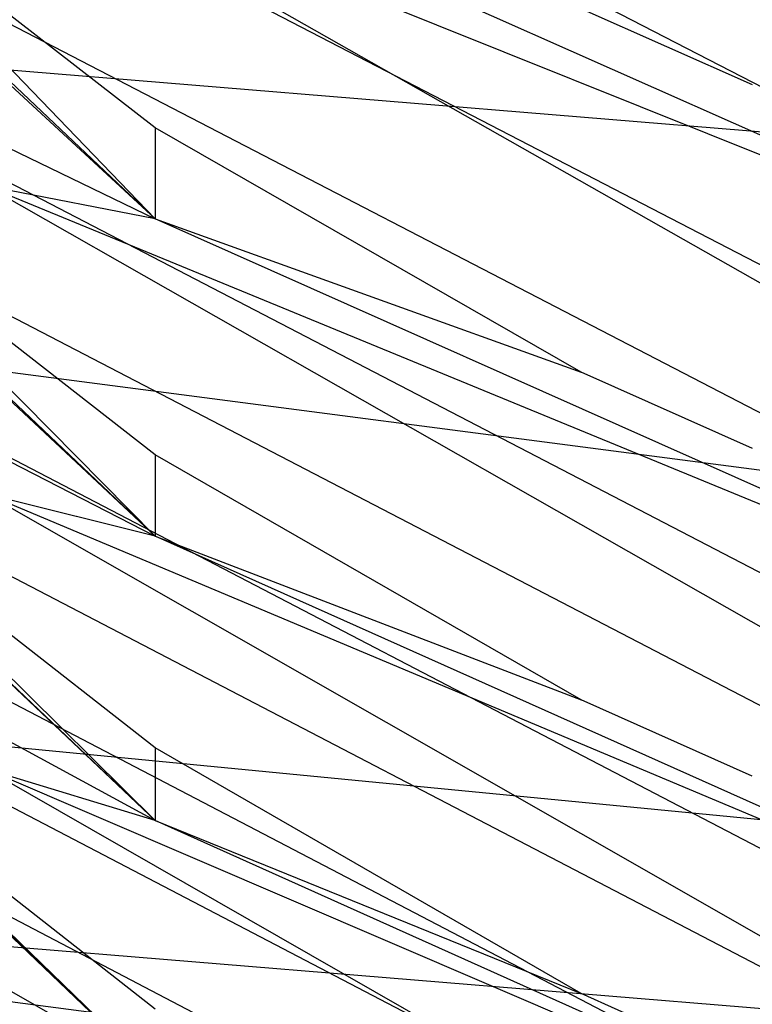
# Model space of a CAD drawing. Extents: x 0.1 to 26.5, y -19.1 to 0.
# Tile 71 of 256: x 13.1009 to 13.1778, y -13.5094 to -13.4061. Entities that reach past the tile are written whole.
import ezdxf

# ---------------------------------------------------------------- set-up
doc = ezdxf.new("R2010")
doc.units = 0
doc.header["$LTSCALE"] = 2.54
doc.layers.get('0').update_dxf_attribs({"linetype": 'CONTINUOUS'})

# ---------------------------------------------------------------- blocks, each defined once
blk = doc.blocks.new('7777_STL')
at = {"color": 0}
for p, q in [((13.01836, -13.33783, 9.72754), (13.1151, -13.42701, 9.79855)), ((13.01836, -13.33783, 9.72754), (13.1151, -13.42701, 9.79855)), ((13.03313, -13.34958, 9.7851), (13.1151, -13.42701, 9.79855)), ((13.03313, -13.34958, 9.7851), (13.1151, -13.42701, 9.79855)), ((13.01836, -13.36989, 9.52686), (13.1151, -13.4603, 9.5962)), ((13.01836, -13.36989, 9.52686), (13.1151, -13.4603, 9.5962)), ((13.23575, -13.44264, 9.85731), (13.09872, -13.37191, 9.84425)), ((13.23575, -13.44264, 9.85731), (13.09872, -13.37191, 9.84425)), ((13.03313, -13.38265, 9.5841), (13.1151, -13.4603, 9.5962)), ((13.03313, -13.38265, 9.5841), (13.1151, -13.4603, 9.5962)), ((13.09743, -13.38768, 9.94359), (13.22729, -13.43985, 10.01014)), ((13.09743, -13.38768, 9.94359), (13.18235, -13.43588, 9.95249)), ((13.09743, -13.38768, 9.94359), (13.22729, -13.43985, 10.01014)), ((13.09743, -13.38768, 9.94359), (13.18235, -13.43588, 9.95249)), ((13.1151, -13.41748, 9.85267), (13.07856, -13.38914, 9.84743)), ((13.07856, -13.38914, 9.84743), (13.1151, -13.42701, 9.79855)), ((13.07856, -13.38914, 9.84743), (13.1151, -13.42701, 9.79855)), ((13.1151, -13.41748, 9.85267), (13.07856, -13.38914, 9.84743)), ((13.22729, -13.43985, 10.01014), (13.11509, -13.39004, 10.00055)), ((13.22729, -13.43985, 10.01014), (13.11509, -13.39004, 10.00055)), ((13.09872, -13.39047, 9.73628), (13.23575, -13.46142, 9.74807)), ((13.09872, -13.39047, 9.73628), (13.23575, -13.46142, 9.74807)), ((13.01836, -13.39857, 9.32585), (13.1151, -13.49012, 9.39358)), ((13.01836, -13.39857, 9.32585), (13.1151, -13.49012, 9.39358)), ((13.17777, -13.41298, 10.06146), (13.15982, -13.40501, 10.05983)), ((13.17777, -13.41298, 10.06146), (13.15982, -13.40501, 10.05983)), ((13.23575, -13.47696, 9.65453), (13.09872, -13.40601, 9.64274)), ((13.23575, -13.47696, 9.65453), (13.09872, -13.40601, 9.64274)), ((13.05854, -13.40801, 31.841), (13.29854, -13.42771, 31.841)), ((13.05854, -13.40801, 31.841), (13.29854, -13.42771, 31.841)), ((13.08227, -13.41118, 9.73972), (13.1151, -13.42701, 9.79855)), ((13.08227, -13.41118, 9.73972), (13.1151, -13.42701, 9.79855)), ((13.03313, -13.41227, 9.38278), (13.1151, -13.49012, 9.39358)), ((13.03313, -13.41227, 9.38278), (13.1151, -13.49012, 9.39358)), ((13.15982, -13.44309, 9.8574), (13.1151, -13.41748, 9.85267)), ((13.1151, -13.41748, 9.85267), (13.1151, -13.42701, 9.79855)), ((13.1151, -13.41748, 9.85267), (13.1151, -13.42701, 9.79855)), ((13.15982, -13.44309, 9.8574), (13.1151, -13.41748, 9.85267)), ((13.09872, -13.42266, 9.5347), (13.23575, -13.4938, 9.54527)), ((13.09872, -13.42266, 9.5347), (13.23575, -13.4938, 9.54527)), ((13.01836, -13.42404, 9.12459), (13.1151, -13.51664, 9.19078)), ((13.01836, -13.42404, 9.12459), (13.1151, -13.51664, 9.19078)), ((13.1151, -13.45175, 9.65034), (13.07856, -13.42331, 9.64562)), ((13.07856, -13.42331, 9.64562), (13.1151, -13.4603, 9.5962)), ((13.07856, -13.42331, 9.64562), (13.1151, -13.4603, 9.5962)), ((13.1151, -13.45175, 9.65034), (13.07856, -13.42331, 9.64562)), ((13.09744, -13.42358, 9.74178), (13.22729, -13.47698, 9.80723)), ((13.1151, -13.42701, 9.79855), (13.09744, -13.42358, 9.74178)), ((13.09744, -13.42358, 9.74178), (13.18236, -13.47193, 9.74982)), ((13.09744, -13.42358, 9.74178), (13.22729, -13.47698, 9.80723)), ((13.1151, -13.42701, 9.79855), (13.09744, -13.42358, 9.74178)), ((13.09744, -13.42358, 9.74178), (13.18236, -13.47193, 9.74982)), ((13.1151, -13.42701, 9.79855), (13.15982, -13.44309, 9.8574)), ((13.22729, -13.47698, 9.80723), (13.1151, -13.42701, 9.79855)), ((13.1151, -13.42701, 9.79855), (13.15982, -13.44309, 9.8574)), ((13.22729, -13.47698, 9.80723), (13.1151, -13.42701, 9.79855)), ((12.99563, -13.42953, 26.80962), (13.19697, -13.45576, 26.80962)), ((12.99563, -13.42953, 26.80962), (13.19697, -13.45576, 26.80962)), ((13.23575, -13.50774, 9.45148), (13.09872, -13.4366, 9.44091)), ((13.23575, -13.50774, 9.45148), (13.09872, -13.4366, 9.44091)), ((13.03313, -13.43864, 9.18119), (13.1151, -13.51664, 9.19078)), ((13.03313, -13.43864, 9.18119), (13.1151, -13.51664, 9.19078)), ((13.08227, -13.44344, 9.53779), (13.1151, -13.4603, 9.5962)), ((13.08227, -13.44344, 9.53779), (13.1151, -13.4603, 9.5962)), ((13.17777, -13.45109, 9.85887), (13.15982, -13.44309, 9.8574)), ((13.17777, -13.45109, 9.85887), (13.15982, -13.44309, 9.8574)), ((13.09872, -13.45145, 9.33284), (13.23575, -13.52275, 9.34226)), ((13.09872, -13.45145, 9.33284), (13.23575, -13.52275, 9.34226)), ((13.15981, -13.47744, 9.65461), (13.1151, -13.45175, 9.65034)), ((13.1151, -13.45175, 9.65034), (13.1151, -13.4603, 9.5962)), ((13.1151, -13.45175, 9.65034), (13.1151, -13.4603, 9.5962)), ((13.15981, -13.47744, 9.65461), (13.1151, -13.45175, 9.65034)), ((13.1151, -13.48248, 9.44773), (13.07856, -13.45397, 9.44349)), ((13.07856, -13.45397, 9.44349), (13.1151, -13.49012, 9.39358)), ((13.07856, -13.45397, 9.44349), (13.1151, -13.49012, 9.39358)), ((13.1151, -13.48248, 9.44773), (13.07856, -13.45397, 9.44349)), ((13.09744, -13.45588, 9.53964), (13.2273, -13.51042, 9.604)), ((13.1151, -13.4603, 9.5962), (13.09744, -13.45588, 9.53964)), ((13.09744, -13.45588, 9.53964), (13.18236, -13.50435, 9.54684)), ((13.09744, -13.45588, 9.53964), (13.2273, -13.51042, 9.604)), ((13.1151, -13.4603, 9.5962), (13.09744, -13.45588, 9.53964)), ((13.09744, -13.45588, 9.53964), (13.18236, -13.50435, 9.54684)), ((13.1151, -13.4603, 9.5962), (13.15981, -13.47744, 9.65461)), ((13.2273, -13.51042, 9.604), (13.1151, -13.4603, 9.5962)), ((13.1151, -13.4603, 9.5962), (13.15981, -13.47744, 9.65461)), ((13.2273, -13.51042, 9.604), (13.1151, -13.4603, 9.5962)), ((13.23575, -13.53517, 9.24826), (13.09872, -13.46387, 9.23884)), ((13.23575, -13.53517, 9.24826), (13.09872, -13.46387, 9.23884)), ((13.08227, -13.47228, 9.33559), (13.1151, -13.49012, 9.39358)), ((13.08227, -13.47228, 9.33559), (13.1151, -13.49012, 9.39358)), ((13.04634, -13.47719, 26.64417), (13.24914, -13.49682, 26.64417)), ((13.04634, -13.47719, 26.64417), (13.24914, -13.49682, 26.64417)), ((13.09872, -13.47703, 9.13077), (13.23575, -13.54847, 9.13911)), ((13.09872, -13.47703, 9.13077), (13.23575, -13.54847, 9.13911)), ((13.17776, -13.48546, 9.65594), (13.15981, -13.47744, 9.65461)), ((13.17776, -13.48546, 9.65594), (13.15981, -13.47744, 9.65461)), ((13.1151, -13.50988, 9.24491), (13.07856, -13.4813, 9.24114)), ((13.07856, -13.4813, 9.24114), (13.1151, -13.51664, 9.19078)), ((13.07856, -13.4813, 9.24114), (13.1151, -13.51664, 9.19078)), ((13.1151, -13.50988, 9.24491), (13.07856, -13.4813, 9.24114)), ((13.15981, -13.50824, 9.45156), (13.1151, -13.48248, 9.44773)), ((13.1151, -13.48248, 9.44773), (13.1151, -13.49012, 9.39358)), ((13.1151, -13.48248, 9.44773), (13.1151, -13.49012, 9.39358)), ((13.15981, -13.50824, 9.45156), (13.1151, -13.48248, 9.44773)), ((13.09744, -13.48475, 9.33724), (13.2273, -13.54036, 9.40055)), ((13.1151, -13.49012, 9.39358), (13.09744, -13.48475, 9.33724)), ((13.09744, -13.48475, 9.33724), (13.18236, -13.53334, 9.34366)), ((13.09744, -13.48475, 9.33724), (13.2273, -13.54036, 9.40055)), ((13.1151, -13.49012, 9.39358), (13.09744, -13.48475, 9.33724)), ((13.09744, -13.48475, 9.33724), (13.18236, -13.53334, 9.34366)), ((13.23575, -13.55945, 9.04492), (13.09872, -13.48802, 9.03659)), ((13.23575, -13.55945, 9.04492), (13.09872, -13.48802, 9.03659)), ((13.1151, -13.49012, 9.39358), (13.15981, -13.50824, 9.45156)), ((13.2273, -13.54036, 9.40055), (13.1151, -13.49012, 9.39358)), ((13.1151, -13.49012, 9.39358), (13.15981, -13.50824, 9.45156)), ((13.2273, -13.54036, 9.40055), (13.1151, -13.49012, 9.39358)), ((12.98325, -13.49389, 27.01842), (13.19245, -13.52115, 27.01842)), ((12.98325, -13.49389, 27.01842), (13.19245, -13.52115, 27.01842)), ((13.08227, -13.4979, 9.13321), (13.1151, -13.51664, 9.19078)), ((13.08227, -13.4979, 9.13321), (13.1151, -13.51664, 9.19078)), ((13.04436, -13.49878, 32.11265), (13.29772, -13.51958, 32.11265)), ((13.04436, -13.49878, 32.11265), (13.29772, -13.51958, 32.11265)), ((13.09872, -13.49959, 8.92856), (13.23575, -13.57113, 8.93587)), ((13.09872, -13.49959, 8.92856), (13.23575, -13.57113, 8.93587)), ((13.17776, -13.51629, 9.45275), (13.15981, -13.50824, 9.45156)), ((13.17776, -13.51629, 9.45275), (13.15981, -13.50824, 9.45156))]:
    blk.add_line(p, q, dxfattribs=at)
blk = doc.blocks.new('GROUP_2')
at = {"color": 0}
blk.add_blockref('7777_STL', (-0.13159, 19.10373, -0.15965), dxfattribs=at)

msp = doc.modelspace()

# ---------------------------------------------------------------- block references
at = {"color": 0}
msp.add_blockref('GROUP_2', (0.13159, -19.10373, 0.15965), dxfattribs=at)

doc.saveas('drawing.dxf')
